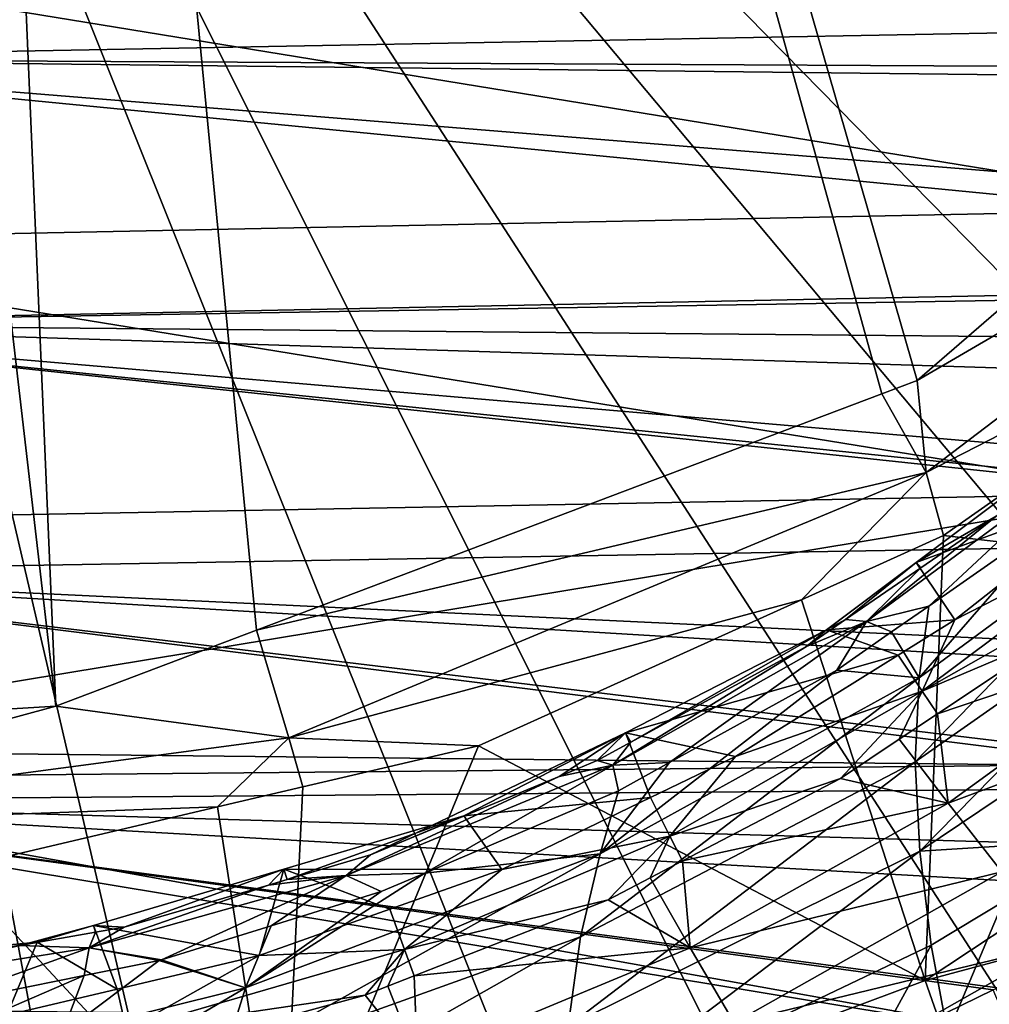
# Model space of a CAD drawing. Extents: x 512 to 878, y 536 to 1026.
# Tile 29 of 256: x 714 to 758, y 599 to 644. Entities that reach past the tile are written whole.
import ezdxf

# ---------------------------------------------------------------- set-up
doc = ezdxf.new("R2010")
doc.units = 0

msp = doc.modelspace()

# ---------------------------------------------------------------- linework, layer by layer
for points in [[(694.989807, 789.962463, 390.270294), (707.970032, 790.455383, 390.270294), (715.572266, 612.805115, 390.270294)], [(707.970032, 790.455383, 390.270294), (724.741089, 616.273682, 390.270294), (715.572266, 612.805115, 390.270294)], [(707.970032, 790.455383, 390.270294), (753.272095, 627.066772, 390.270294), (724.741089, 616.273682, 390.270294)], [(707.970032, 790.455383, 390.270294), (754.879822, 627.674988, 390.270294), (753.272095, 627.066772, 390.270294)], [(707.970032, 790.455383, 390.270294), (776.628418, 646.489136, 390.270294), (754.879822, 627.674988, 390.270294)], [(694.989807, 789.962463, 390.270294), (715.572266, 612.805115, 390.270294), (694.937683, 611.558594, 390.270294)], [(812.336365, 748.480469, 699.748169), (696.199646, 696.199585, 696.199646), (845.981506, 627.724915, 700.419495)], [(724.817139, 543.341614, 700.419495), (696.199646, 696.199585, 696.199646), (694.942139, 540.762634, 700.419495)], [(731.378906, 545.080811, 700.419495), (696.199646, 696.199585, 696.199646), (724.817139, 543.341614, 700.419495)], [(754.325928, 551.162842, 700.419495), (696.199646, 696.199585, 696.199646), (731.378906, 545.080811, 700.419495)], [(766.130676, 556.635803, 700.419495), (696.199646, 696.199585, 696.199646), (754.325928, 551.162842, 700.419495)], [(781.783325, 563.8927, 700.419495), (696.199646, 696.199585, 696.199646), (766.130676, 556.635803, 700.419495)], [(797.71814, 575.023987, 700.419495), (696.199646, 696.199585, 696.199646), (781.783325, 563.8927, 700.419495)], [(808.077087, 582.260254, 700.419495), (696.199646, 696.199585, 696.199646), (797.71814, 575.023987, 700.419495)], [(824.937012, 599.306702, 700.419495), (696.199646, 696.199585, 696.199646), (808.077087, 582.260254, 700.419495)], [(828.985718, 603.400269, 700.419495), (696.199646, 696.199585, 696.199646), (824.937012, 599.306702, 700.419495)], [(845.981506, 627.724915, 700.419495), (696.199646, 696.199585, 696.199646), (828.985718, 603.400269, 700.419495)], [(806.425903, 644.428589, 737.540894), (694.941589, 654.980713, 738.029968), (694.941589, 642.354126, 737.8974)], [(694.941589, 647.624084, 734.248962), (772.150879, 648.929626, 734.031372), (769.176758, 635.498108, 733.901917)], [(694.941589, 647.624084, 734.248962), (769.176758, 635.498108, 733.901917), (694.941589, 634.000305, 734.090515)], [(776.628418, 646.489136, 390.270294), (780.37616, 642.520569, 391.282959), (754.879822, 627.674988, 390.270294)], [(806.425903, 644.428589, 737.540894), (694.941589, 642.354126, 737.8974), (804.790894, 641.770447, 737.527893)], [(797.695312, 632.33374, 737.482971), (694.941589, 642.354126, 737.8974), (694.941589, 630.256042, 737.770325)], [(798.898376, 633.933716, 737.490601), (694.941589, 642.354126, 737.8974), (797.695312, 632.33374, 737.482971)], [(804.28949, 641.103638, 737.524719), (694.941589, 642.354126, 737.8974), (798.898376, 633.933716, 737.490601)], [(804.790894, 641.770447, 737.527893), (694.941589, 642.354126, 737.8974), (804.28949, 641.103638, 737.524719)], [(754.879822, 627.674988, 390.270294), (780.37616, 642.520569, 391.282959), (755.300964, 623.476685, 391.246277)], [(780.37616, 642.520569, 391.282959), (773.496338, 632.813538, 394.020905), (755.300964, 623.476685, 391.246277)], [(694.941589, 634.000305, 734.090515), (769.176758, 635.498108, 733.901917), (765.627014, 622.503357, 733.773987)], [(694.941589, 634.000305, 734.090515), (765.627014, 622.503357, 733.773987), (694.941589, 621.18927, 733.941528)], [(755.300964, 623.476685, 391.246277), (773.496338, 632.813538, 394.020905), (756.085815, 620.588013, 393.932312)], [(756.085815, 620.588013, 393.932312), (773.496338, 632.813538, 394.020905), (781.55365, 617.684448, 426.364441)], [(797.420959, 631.968811, 737.481262), (797.695312, 632.33374, 737.482971), (694.941589, 630.256042, 737.770325)], [(797.420959, 631.968811, 737.481262), (694.941589, 630.256042, 737.770325), (795.196716, 629.348816, 737.469055)], [(786.583313, 620.49292, 737.429016), (694.941589, 630.256042, 737.770325), (694.941589, 618.883667, 737.650879)], [(786.900574, 620.778809, 737.430298), (694.941589, 630.256042, 737.770325), (786.583313, 620.49292, 737.429016)], [(788.506104, 622.225525, 737.436646), (694.941589, 630.256042, 737.770325), (786.900574, 620.778809, 737.430298)], [(793.129517, 627.14801, 737.459045), (694.941589, 630.256042, 737.770325), (788.506104, 622.225525, 737.436646)], [(795.196716, 629.348816, 737.469055), (694.941589, 630.256042, 737.770325), (793.129517, 627.14801, 737.459045)], [(753.272095, 627.066772, 390.270294), (754.879822, 627.674988, 390.270294), (755.300964, 623.476685, 391.246277)], [(753.272095, 627.066772, 390.270294), (755.300964, 623.476685, 391.246277), (724.741089, 616.273682, 390.270294)], [(758.48822, 621.474304, 703.603821), (763.960449, 626.189697, 701.518799), (754.842285, 619.362549, 701.679504)], [(763.960449, 626.189697, 701.518799), (764.397583, 622.881531, 701.59668), (754.842285, 619.362549, 701.679504)], [(755.415527, 617.375183, 709.698608), (762.669556, 624.128418, 706.66333), (752.576294, 616.666626, 706.829224)], [(762.669556, 624.128418, 706.66333), (758.48822, 621.474304, 703.603821), (752.576294, 616.666626, 706.829224)], [(761.533081, 621.651001, 709.599976), (762.669556, 624.128418, 706.66333), (755.415527, 617.375183, 709.698608)], [(724.741089, 616.273682, 390.270294), (755.300964, 623.476685, 391.246277), (726.215942, 611.357666, 391.211792)], [(755.300964, 623.476685, 391.246277), (749.606506, 617.659851, 393.904938), (726.215942, 611.357666, 391.211792)], [(755.300964, 623.476685, 391.246277), (756.085815, 620.588013, 393.932312), (749.606506, 617.659851, 393.904938)], [(768.320435, 619.741028, 715.312439), (767.427002, 623.270386, 712.641479), (754.799683, 610.263672, 715.294128)], [(767.427002, 623.270386, 712.641479), (754.976379, 614.090149, 712.74707), (754.799683, 610.263672, 715.294128)], [(767.427002, 623.270386, 712.641479), (761.533081, 621.651001, 709.599976), (754.976379, 614.090149, 712.74707)], [(754.842285, 619.362549, 701.679504), (764.397583, 622.881531, 701.59668), (756.599548, 616.748596, 701.741028)], [(764.397583, 622.881531, 701.59668), (765.66803, 621.391663, 702.104309), (756.599548, 616.748596, 701.741028)], [(694.941589, 610.823792, 733.820984), (765.627014, 622.503357, 733.773987), (761.445312, 610.113281, 733.650146)], [(694.941589, 621.18927, 733.941528), (765.627014, 622.503357, 733.773987), (694.941589, 610.823792, 733.820984)], [(761.533081, 621.651001, 709.599976), (755.415527, 617.375183, 709.698608), (754.976379, 614.090149, 712.74707)], [(758.48822, 621.474304, 703.603821), (755.058533, 619.118469, 703.658325), (752.576294, 616.666626, 706.829224)], [(758.48822, 621.474304, 703.603821), (754.842285, 619.362549, 701.679504), (755.058533, 619.118469, 703.658325)], [(765.66803, 621.391663, 702.104309), (764.676086, 618.917175, 703.463013), (755.11084, 613.491821, 702.279663)], [(756.599548, 616.748596, 701.741028), (765.66803, 621.391663, 702.104309), (755.11084, 613.491821, 702.279663)], [(786.583313, 620.49292, 737.429016), (694.941589, 618.883667, 737.650879), (780.308655, 614.838684, 737.404114)], [(749.606506, 617.659851, 393.904938), (756.085815, 620.588013, 393.932312), (755.253296, 600.282166, 426.180328)], [(756.085815, 620.588013, 393.932312), (781.55365, 617.684448, 426.364441), (755.253296, 600.282166, 426.180328)], [(751.616638, 616.754211, 703.713013), (754.842285, 619.362549, 701.679504), (750.743958, 616.294006, 701.751709)], [(754.842285, 619.362549, 701.679504), (756.599548, 616.748596, 701.741028), (750.743958, 616.294006, 701.751709)], [(755.058533, 619.118469, 703.658325), (754.842285, 619.362549, 701.679504), (751.616638, 616.754211, 703.713013)], [(768.320435, 619.741028, 715.312439), (754.799683, 610.263672, 715.294128), (755.0047, 606.188232, 717.135254)], [(769.582947, 615.986328, 717.283569), (768.320435, 619.741028, 715.312439), (755.0047, 606.188232, 717.135254)], [(755.058533, 619.118469, 703.658325), (751.616638, 616.754211, 703.713013), (752.576294, 616.666626, 706.829224)], [(764.676086, 618.917175, 703.463013), (761.320618, 616.124451, 703.519653), (755.11084, 613.491821, 702.279663)], [(772.824585, 609.108521, 737.3797), (694.941589, 618.883667, 737.650879), (694.941589, 608.463196, 737.541443)], [(773.274658, 609.442566, 737.381104), (694.941589, 618.883667, 737.650879), (772.824585, 609.108521, 737.3797)], [(779.206177, 613.845215, 737.39978), (694.941589, 618.883667, 737.650879), (773.274658, 609.442566, 737.381104)], [(780.308655, 614.838684, 737.404114), (694.941589, 618.883667, 737.650879), (779.206177, 613.845215, 737.39978)], [(726.215942, 611.357666, 391.211792), (749.606506, 617.659851, 393.904938), (734.866333, 610.998413, 393.842621)], [(734.866333, 610.998413, 393.842621), (749.606506, 617.659851, 393.904938), (755.253296, 600.282166, 426.180328)], [(781.55365, 617.684448, 426.364441), (786.62323, 608.717102, 464.117188), (755.253296, 600.282166, 426.180328)], [(755.415527, 617.375183, 709.698608), (752.576294, 616.666626, 706.829224), (753.719482, 616.189758, 709.725952)], [(755.415527, 617.375183, 709.698608), (753.719482, 616.189758, 709.725952), (754.976379, 614.090149, 712.74707)], [(743.584534, 610.228516, 709.86377), (752.576294, 616.666626, 706.829224), (741.001831, 610.112854, 706.97113)], [(752.576294, 616.666626, 706.829224), (749.83905, 615.533203, 703.741211), (741.001831, 610.112854, 706.97113)], [(751.223694, 614.445374, 709.766174), (752.576294, 616.666626, 706.829224), (743.584534, 610.228516, 709.86377)], [(752.576294, 616.666626, 706.829224), (751.616638, 616.754211, 703.713013), (749.83905, 615.533203, 703.741211)], [(751.616638, 616.754211, 703.713013), (750.743958, 616.294006, 701.751709), (749.83905, 615.533203, 703.741211)], [(750.743958, 616.294006, 701.751709), (756.599548, 616.748596, 701.741028), (754.01825, 615.137451, 701.778931)], [(753.719482, 616.189758, 709.725952), (752.576294, 616.666626, 706.829224), (751.223694, 614.445374, 709.766174)], [(754.01825, 615.137451, 701.778931), (756.599548, 616.748596, 701.741028), (755.11084, 613.491821, 702.279663)], [(715.572266, 612.805115, 390.270294), (724.741089, 616.273682, 390.270294), (726.215942, 611.357666, 391.211792)], [(750.743958, 616.294006, 701.751709), (741.578308, 611.591736, 701.862366), (741.820251, 611.158142, 703.842285)], [(750.743958, 616.294006, 701.751709), (754.01825, 615.137451, 701.778931), (741.578308, 611.591736, 701.862366)], [(749.83905, 615.533203, 703.741211), (750.743958, 616.294006, 701.751709), (741.820251, 611.158142, 703.842285)], [(755.81604, 612.455627, 703.583984), (767.243164, 616.323853, 708.104614), (756.297974, 608.368896, 708.202637)], [(761.320618, 616.124451, 703.519653), (767.243164, 616.323853, 708.104614), (755.81604, 612.455627, 703.583984)], [(767.243164, 616.323853, 708.104614), (770.068604, 613.528381, 711.715149), (756.297974, 608.368896, 708.202637)], [(753.719482, 616.189758, 709.725952), (751.223694, 614.445374, 709.766174), (754.976379, 614.090149, 712.74707)], [(763.523315, 606.709045, 718.569092), (769.582947, 615.986328, 717.283569), (755.0047, 606.188232, 717.135254)], [(755.11084, 613.491821, 702.279663), (761.320618, 616.124451, 703.519653), (755.81604, 612.455627, 703.583984)], [(749.83905, 615.533203, 703.741211), (741.820251, 611.158142, 703.842285), (741.001831, 610.112854, 706.97113)], [(741.578308, 611.591736, 701.862366), (754.01825, 615.137451, 701.778931), (746.589355, 610.500549, 701.888062)], [(754.01825, 615.137451, 701.778931), (755.11084, 613.491821, 702.279663), (746.589355, 610.500549, 701.888062)], [(754.976379, 614.090149, 712.74707), (751.223694, 614.445374, 709.766174), (740.424683, 606.067444, 712.788269)], [(751.223694, 614.445374, 709.766174), (743.584534, 610.228516, 709.86377), (740.424683, 606.067444, 712.788269)], [(754.799683, 610.263672, 715.294128), (754.976379, 614.090149, 712.74707), (739.514709, 602.272827, 715.218201)], [(754.976379, 614.090149, 712.74707), (740.424683, 606.067444, 712.788269), (739.514709, 602.272827, 715.218201)], [(756.297974, 608.368896, 708.202637), (770.068604, 613.528381, 711.715149), (758.758118, 605.241821, 711.723999)], [(755.11084, 613.491821, 702.279663), (751.386963, 609.503601, 703.635742), (743.604431, 606.863464, 702.421143)], [(746.589355, 610.500549, 701.888062), (755.11084, 613.491821, 702.279663), (743.604431, 606.863464, 702.421143)], [(755.11084, 613.491821, 702.279663), (754.066467, 611.289551, 703.604431), (751.386963, 609.503601, 703.635742)], [(755.11084, 613.491821, 702.279663), (755.81604, 612.455627, 703.583984), (754.066467, 611.289551, 703.604431)], [(694.937683, 611.558594, 390.270294), (715.572266, 612.805115, 390.270294), (694.975586, 607.198914, 391.197418)], [(715.572266, 612.805115, 390.270294), (726.215942, 611.357666, 391.211792), (694.975586, 607.198914, 391.197418)], [(754.066467, 611.289551, 703.604431), (755.81604, 612.455627, 703.583984), (756.297974, 608.368896, 708.202637)], [(726.215942, 611.357666, 391.211792), (722.960571, 608.201904, 393.809235), (694.975586, 607.198914, 391.197418)], [(726.215942, 611.357666, 391.211792), (726.845886, 609.114502, 393.820099), (722.960571, 608.201904, 393.809235)], [(726.215942, 611.357666, 391.211792), (734.866333, 610.998413, 393.842621), (726.845886, 609.114502, 393.820099)], [(741.578308, 611.591736, 701.862366), (734.191895, 607.802307, 701.951599), (729.942383, 606.009277, 703.960876)], [(738.549988, 609.596924, 703.878296), (741.578308, 611.591736, 701.862366), (729.942383, 606.009277, 703.960876)], [(741.578308, 611.591736, 701.862366), (742.716003, 608.628113, 701.932129), (734.191895, 607.802307, 701.951599)], [(740.282166, 610.318909, 703.861633), (741.578308, 611.591736, 701.862366), (738.549988, 609.596924, 703.878296)], [(741.820251, 611.158142, 703.842285), (741.578308, 611.591736, 701.862366), (740.282166, 610.318909, 703.861633)], [(741.578308, 611.591736, 701.862366), (746.589355, 610.500549, 701.888062), (742.716003, 608.628113, 701.932129)], [(751.386963, 609.503601, 703.635742), (754.066467, 611.289551, 703.604431), (756.297974, 608.368896, 708.202637)], [(694.941589, 610.823792, 733.820984), (761.445312, 610.113281, 733.650146), (694.941589, 609.486572, 733.804382)], [(726.845886, 609.114502, 393.820099), (734.866333, 610.998413, 393.842621), (725.887024, 589.313416, 426.054688)], [(734.866333, 610.998413, 393.842621), (755.253296, 600.282166, 426.180328), (725.887024, 589.313416, 426.054688)], [(741.820251, 611.158142, 703.842285), (740.282166, 610.318909, 703.861633), (741.001831, 610.112854, 706.97113)], [(742.716003, 608.628113, 701.932129), (746.589355, 610.500549, 701.888062), (743.604431, 606.863464, 702.421143)], [(694.941589, 609.486572, 733.804382), (761.445312, 610.113281, 733.650146), (756.510559, 598.407837, 733.531921)], [(732.410156, 605.181396, 709.976013), (741.001831, 610.112854, 706.97113), (728.819458, 605.067078, 707.081787)], [(741.001831, 610.112854, 706.97113), (738.549988, 609.596924, 703.878296), (728.819458, 605.067078, 707.081787)], [(741.257141, 608.943787, 709.893494), (741.001831, 610.112854, 706.97113), (732.410156, 605.181396, 709.976013)], [(741.001831, 610.112854, 706.97113), (740.282166, 610.318909, 703.861633), (738.549988, 609.596924, 703.878296)], [(755.0047, 606.188232, 717.135254), (754.799683, 610.263672, 715.294128), (738.960144, 598.195618, 716.947693)], [(754.799683, 610.263672, 715.294128), (739.514709, 602.272827, 715.218201), (738.960144, 598.195618, 716.947693)], [(743.584534, 610.228516, 709.86377), (741.257141, 608.943787, 709.893494), (740.424683, 606.067444, 712.788269)], [(743.584534, 610.228516, 709.86377), (741.001831, 610.112854, 706.97113), (741.257141, 608.943787, 709.893494)], [(761.445312, 610.113281, 733.650146), (814.046143, 598.452637, 733.192444), (756.510559, 598.407837, 733.531921)], [(694.941589, 599.052185, 733.674622), (694.941589, 609.486572, 733.804382), (756.510559, 598.407837, 733.531921)], [(738.549988, 609.596924, 703.878296), (729.942383, 606.009277, 703.960876), (728.819458, 605.067078, 707.081787)], [(743.604431, 606.863464, 702.421143), (751.386963, 609.503601, 703.635742), (744.18042, 605.739868, 703.690918)], [(751.386963, 609.503601, 703.635742), (756.297974, 608.368896, 708.202637), (744.18042, 605.739868, 703.690918)], [(772.824585, 609.108521, 737.3797), (694.941589, 608.463196, 737.541443), (769.027954, 606.290466, 737.367798)], [(722.960571, 608.201904, 393.809235), (726.845886, 609.114502, 393.820099), (725.887024, 589.313416, 426.054688)], [(740.424683, 606.067444, 712.788269), (741.257141, 608.943787, 709.893494), (732.410156, 605.181396, 709.976013)], [(734.191895, 607.802307, 701.951599), (742.716003, 608.628113, 701.932129), (735.937744, 605.351379, 702.009277)], [(742.716003, 608.628113, 701.932129), (743.604431, 606.863464, 702.421143), (735.937744, 605.351379, 702.009277)], [(755.253296, 600.282166, 426.180328), (786.62323, 608.717102, 464.117188), (758.750183, 590.302612, 463.906464)], [(694.941589, 608.463196, 737.541443), (694.941589, 599.079773, 737.442871), (755.488586, 598.459412, 737.33606)], [(758.357849, 599.850952, 737.341492), (694.941589, 608.463196, 737.541443), (755.488586, 598.459412, 737.33606)], [(758.560913, 599.949402, 737.341919), (694.941589, 608.463196, 737.541443), (758.357849, 599.850952, 737.341492)], [(765.960266, 604.432007, 737.360168), (694.941589, 608.463196, 737.541443), (758.560913, 599.949402, 737.341919)], [(769.027954, 606.290466, 737.367798), (694.941589, 608.463196, 737.541443), (765.960266, 604.432007, 737.360168)], [(694.975586, 607.198914, 391.197418), (722.960571, 608.201904, 393.809235), (710.919983, 605.373718, 393.775452)], [(710.919983, 605.373718, 393.775452), (722.960571, 608.201904, 393.809235), (725.887024, 589.313416, 426.054688)], [(744.18042, 605.739868, 703.690918), (756.297974, 608.368896, 708.202637), (744.523743, 601.766846, 708.219604)], [(756.297974, 608.368896, 708.202637), (758.758118, 605.241821, 711.723999), (744.523743, 601.766846, 708.219604)], [(734.191895, 607.802307, 701.951599), (725.978027, 605.364502, 702.008972), (726.135803, 604.891785, 703.98645)], [(725.978027, 605.364502, 702.008972), (734.191895, 607.802307, 701.951599), (735.937744, 605.351379, 702.009277)], [(729.942383, 606.009277, 703.960876), (734.191895, 607.802307, 701.951599), (726.135803, 604.891785, 703.98645)], [(743.604431, 606.863464, 702.421143), (740.778564, 603.963196, 703.71698), (731.490967, 601.696594, 702.525879)], [(735.937744, 605.351379, 702.009277), (743.604431, 606.863464, 702.421143), (731.490967, 601.696594, 702.525879)], [(743.604431, 606.863464, 702.421143), (742.70636, 604.970032, 703.702209), (740.778564, 603.963196, 703.71698)], [(743.604431, 606.863464, 702.421143), (744.18042, 605.739868, 703.690918), (742.70636, 604.970032, 703.702209)], [(763.523315, 606.709045, 718.569092), (755.0047, 606.188232, 717.135254), (755.52356, 601.885986, 718.434204)], [(763.523315, 606.709045, 718.569092), (755.52356, 601.885986, 718.434204), (757.242554, 592.680115, 719.85498)], [(766.259094, 597.798401, 720.053772), (763.523315, 606.709045, 718.569092), (757.242554, 592.680115, 719.85498)], [(739.514709, 602.272827, 715.218201), (740.424683, 606.067444, 712.788269), (723.115051, 596.383545, 715.087585)], [(740.424683, 606.067444, 712.788269), (724.226624, 599.944519, 712.749268), (723.115051, 596.383545, 715.087585)], [(740.424683, 606.067444, 712.788269), (732.410156, 605.181396, 709.976013), (724.226624, 599.944519, 712.749268)], [(728.819458, 605.067078, 707.081787), (729.942383, 606.009277, 703.960876), (726.135803, 604.891785, 703.98645)], [(755.0047, 606.188232, 717.135254), (738.960144, 598.195618, 716.947693), (738.695801, 593.862427, 718.154907)], [(755.52356, 601.885986, 718.434204), (755.0047, 606.188232, 717.135254), (738.695801, 593.862427, 718.154907)], [(742.70636, 604.970032, 703.702209), (744.18042, 605.739868, 703.690918), (744.523743, 601.766846, 708.219604)], [(694.959656, 604.751404, 393.769684), (710.919983, 605.373718, 393.775452), (725.887024, 589.313416, 426.054688)], [(728.819458, 605.067078, 707.081787), (717.0896, 601.771606, 707.173279), (720.400452, 601.219849, 710.068237)], [(728.819458, 605.067078, 707.081787), (725.27478, 604.638977, 703.992249), (717.0896, 601.771606, 707.173279)], [(717.293579, 602.786987, 702.069641), (725.978027, 605.364502, 702.008972), (724.85376, 601.415222, 702.101929)], [(725.978027, 605.364502, 702.008972), (717.293579, 602.786987, 702.069641), (718.699768, 602.708801, 704.036377)], [(725.27478, 604.638977, 703.992249), (725.978027, 605.364502, 702.008972), (718.699768, 602.708801, 704.036377)], [(725.405457, 602.776428, 710.031433), (728.819458, 605.067078, 707.081787), (720.400452, 601.219849, 710.068237)], [(732.410156, 605.181396, 709.976013), (730.427673, 604.338318, 709.994507), (724.226624, 599.944519, 712.749268)], [(725.978027, 605.364502, 702.008972), (730.825745, 603.536011, 702.052002), (724.85376, 601.415222, 702.101929)], [(726.135803, 604.891785, 703.98645), (725.978027, 605.364502, 702.008972), (725.27478, 604.638977, 703.992249)], [(728.819458, 605.067078, 707.081787), (726.135803, 604.891785, 703.98645), (725.27478, 604.638977, 703.992249)], [(730.427673, 604.338318, 709.994507), (728.819458, 605.067078, 707.081787), (725.405457, 602.776428, 710.031433)], [(725.978027, 605.364502, 702.008972), (735.937744, 605.351379, 702.009277), (730.825745, 603.536011, 702.052002)], [(732.410156, 605.181396, 709.976013), (728.819458, 605.067078, 707.081787), (730.427673, 604.338318, 709.994507)], [(730.825745, 603.536011, 702.052002), (735.937744, 605.351379, 702.009277), (731.490967, 601.696594, 702.525879)], [(744.523743, 601.766846, 708.219604), (758.758118, 605.241821, 711.723999), (746.538818, 598.340942, 711.639648)], [(758.758118, 605.241821, 711.723999), (761.395996, 601.953857, 713.895264), (746.538818, 598.340942, 711.639648)], [(694.923523, 604.75, 393.769653), (694.959656, 604.751404, 393.769684), (725.887024, 589.313416, 426.054688)], [(694.923523, 604.75, 393.769653), (725.887024, 589.313416, 426.054688), (694.939941, 585.552917, 426.006439)], [(725.27478, 604.638977, 703.992249), (718.699768, 602.708801, 704.036377), (717.0896, 601.771606, 707.173279)], [(740.778564, 603.963196, 703.71698), (742.70636, 604.970032, 703.702209), (744.523743, 601.766846, 708.219604)], [(730.427673, 604.338318, 709.994507), (725.405457, 602.776428, 710.031433), (724.226624, 599.944519, 712.749268)], [(731.490967, 601.696594, 702.525879), (740.778564, 603.963196, 703.71698), (731.933899, 600.488098, 703.754822)], [(740.778564, 603.963196, 703.71698), (744.523743, 601.766846, 708.219604), (731.933899, 600.488098, 703.754822)], [(730.825745, 603.536011, 702.052002), (731.490967, 601.696594, 702.525879), (724.85376, 601.415222, 702.101929)], [(717.293579, 602.786987, 702.069641), (714.727722, 602.025452, 702.087524), (713.940308, 601.883789, 704.05481)], [(717.390869, 602.481934, 704.041443), (717.293579, 602.786987, 702.069641), (713.940308, 601.883789, 704.05481)], [(714.727722, 602.025452, 702.087524), (717.293579, 602.786987, 702.069641), (718.371155, 599.888855, 702.137817)], [(717.293579, 602.786987, 702.069641), (724.85376, 601.415222, 702.101929), (718.371155, 599.888855, 702.137817)], [(718.699768, 602.708801, 704.036377), (717.293579, 602.786987, 702.069641), (717.390869, 602.481934, 704.041443)], [(725.405457, 602.776428, 710.031433), (720.400452, 601.219849, 710.068237), (724.226624, 599.944519, 712.749268)], [(717.390869, 602.481934, 704.041443), (713.940308, 601.883789, 704.05481), (717.0896, 601.771606, 707.173279)], [(718.699768, 602.708801, 704.036377), (717.390869, 602.481934, 704.041443), (717.0896, 601.771606, 707.173279)], [(717.0896, 601.771606, 707.173279), (713.940308, 601.883789, 704.05481), (705.072327, 599.852539, 707.246033)], [(713.940308, 601.883789, 704.05481), (708.576172, 600.953979, 704.075684), (705.072327, 599.852539, 707.246033)], [(708.525574, 601.435364, 702.10144), (714.727722, 602.025452, 702.087524), (713.340027, 598.704163, 702.16571)], [(714.727722, 602.025452, 702.087524), (708.525574, 601.435364, 702.10144), (708.576172, 600.953979, 704.075684)], [(713.940308, 601.883789, 704.05481), (714.727722, 602.025452, 702.087524), (708.576172, 600.953979, 704.075684)], [(714.727722, 602.025452, 702.087524), (718.371155, 599.888855, 702.137817), (713.340027, 598.704163, 702.16571)], [(738.960144, 598.195618, 716.947693), (739.514709, 602.272827, 715.218201), (722.285339, 592.490479, 716.743225)], [(739.514709, 602.272827, 715.218201), (723.115051, 596.383545, 715.087585), (722.285339, 592.490479, 716.743225)], [(755.52356, 601.885986, 718.434204), (738.695801, 593.862427, 718.154907), (748.036316, 588.251404, 719.65918)], [(746.538818, 598.340942, 711.639648), (761.395996, 601.953857, 713.895264), (748.702698, 594.761963, 713.722412)], [(757.242554, 592.680115, 719.85498), (755.52356, 601.885986, 718.434204), (748.036316, 588.251404, 719.65918)], [(761.395996, 601.953857, 713.895264), (760.246399, 598.761719, 714.428223), (748.702698, 594.761963, 713.722412)], [(717.0896, 601.771606, 707.173279), (705.072327, 599.852539, 707.246033), (709.332153, 598.981445, 710.12085)], [(716.87262, 600.506409, 710.085022), (717.0896, 601.771606, 707.173279), (709.332153, 598.981445, 710.12085)], [(720.291199, 601.197754, 710.068787), (717.0896, 601.771606, 707.173279), (716.87262, 600.506409, 710.085022)], [(720.400452, 601.219849, 710.068237), (717.0896, 601.771606, 707.173279), (720.291199, 601.197754, 710.068787)], [(718.371155, 599.888855, 702.137817), (724.85376, 601.415222, 702.101929), (718.801514, 598.017456, 702.594666)], [(731.490967, 601.696594, 702.525879), (729.689453, 599.606201, 703.764404), (718.801514, 598.017456, 702.594666)], [(724.85376, 601.415222, 702.101929), (731.490967, 601.696594, 702.525879), (718.801514, 598.017456, 702.594666)], [(731.490967, 601.696594, 702.525879), (730.727844, 600.014221, 703.759949), (729.689453, 599.606201, 703.764404)], [(731.490967, 601.696594, 702.525879), (731.933899, 600.488098, 703.754822), (730.727844, 600.014221, 703.759949)], [(731.933899, 600.488098, 703.754822), (744.523743, 601.766846, 708.219604), (732.077454, 596.598755, 708.168152)], [(744.523743, 601.766846, 708.219604), (746.538818, 598.340942, 711.639648), (732.077454, 596.598755, 708.168152)], [(724.226624, 599.944519, 712.749268), (720.291199, 601.197754, 710.068787), (715.864929, 597.859009, 712.69342)], [(720.291199, 601.197754, 710.068787), (716.87262, 600.506409, 710.085022), (715.864929, 597.859009, 712.69342)], [(720.400452, 601.219849, 710.068237), (720.291199, 601.197754, 710.068787), (724.226624, 599.944519, 712.749268)], [(715.864929, 597.859009, 712.69342), (716.87262, 600.506409, 710.085022), (707.625977, 596.506042, 712.61145)], [(716.87262, 600.506409, 710.085022), (709.332153, 598.981445, 710.12085), (707.625977, 596.506042, 712.61145)], [(730.727844, 600.014221, 703.759949), (731.933899, 600.488098, 703.754822), (732.077454, 596.598755, 708.168152)], [(755.253296, 600.282166, 426.180328), (758.750183, 590.302612, 463.906464), (725.887024, 589.313416, 426.054688)], [(713.340027, 598.704163, 702.16571), (718.371155, 599.888855, 702.137817), (718.801514, 598.017456, 702.594666)], [(723.115051, 596.383545, 715.087585), (724.226624, 599.944519, 712.749268), (714.877319, 594.433044, 715.001465)], [(724.226624, 599.944519, 712.749268), (715.864929, 597.859009, 712.69342), (714.877319, 594.433044, 715.001465)], [(718.801514, 598.017456, 702.594666), (729.689453, 599.606201, 703.764404), (719.101074, 596.722351, 703.780151)], [(719.101074, 596.722351, 703.780151), (729.689453, 599.606201, 703.764404), (732.077454, 596.598755, 708.168152)], [(729.689453, 599.606201, 703.764404), (730.727844, 600.014221, 703.759949), (732.077454, 596.598755, 708.168152)], [(758.357849, 599.850952, 737.341492), (755.488586, 598.459412, 737.33606), (775.763367, 558.597107, 736.75061)]]:
    msp.add_3dface(points)

doc.saveas('drawing.dxf')
